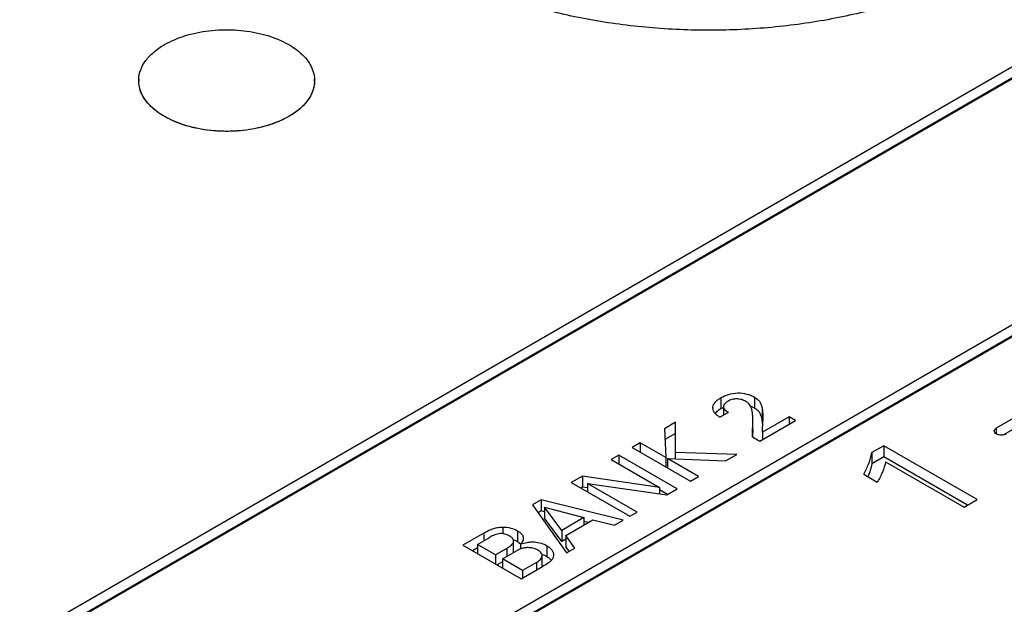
# Model space of a CAD drawing. Header units: inches. Extents: x 0 to 34, y 0 to 22.
# Tile 77 of 103: x 29.234 to 29.95, y 18.13 to 18.556. Entities that reach past the tile are written whole.
import ezdxf

# ---------------------------------------------------------------- set-up
doc = ezdxf.new("R2010")
doc.units = ezdxf.units.IN
doc.header["$LTSCALE"] = 1.87
doc.header["$MEASUREMENT"] = 0
doc.layers.get('0').update_dxf_attribs({"linetype": 'CONTINUOUS'})
doc.layers.add('02___PRT_ALL_AXES', color=7, linetype='CONTINUOUS')

msp = doc.modelspace()

# ---------------------------------------------------------------- linework, layer by layer
at = {"color": 7, "linetype": 'CONTINUOUS'}
for p, q in [((30.31283, 18.72721), (28.79569, 17.85123)), ((30.31283, 18.71917), (28.79609, 17.84343)), ((28.80306, 17.84698), (30.32019, 18.72295)), ((30.02264, 18.37196), (29.40849, 18.01736)), ((29.41585, 18.01311), (30.03001, 18.36771)), ((30.02264, 18.36393), (29.41123, 18.01091)), ((30.03058, 18.30818), (29.94443, 18.25844)), ((30.03058, 18.30015), (29.94974, 18.25347)), ((29.76858, 18.28094), (29.76858, 18.2729)), ((29.73815, 18.27314), (29.73819, 18.27373)), ((29.74408, 18.28053), (29.74408, 18.2725)), ((29.74597, 18.27416), (29.74597, 18.26788)), ((29.74338, 18.26638), (29.74956, 18.26996)), ((29.77417, 18.2724), (29.77417, 18.26437)), ((29.79367, 18.26659), (29.77429, 18.2554)), ((29.79832, 18.26391), (29.79367, 18.26659)), ((29.79367, 18.26659), (29.79367, 18.26122)), ((29.71113, 18.26266), (29.70307, 18.25801)), ((29.71112, 18.23601), (29.71113, 18.26266)), ((29.76705, 18.25204), (29.76724, 18.26553)), ((29.76722, 18.25621), (29.76724, 18.26425)), ((29.77241, 18.24895), (29.79832, 18.26391)), ((29.77442, 18.26239), (29.77417, 18.26437)), ((29.77429, 18.2554), (29.77464, 18.26343)), ((29.77451, 18.2603), (29.77442, 18.26239)), ((29.70307, 18.25801), (29.70394, 18.23702)), ((29.71113, 18.25463), (29.70339, 18.25016)), ((29.76724, 18.2575), (29.76716, 18.25204)), ((29.77429, 18.2554), (29.77429, 18.25003)), ((29.94443, 18.25844), (29.94443, 18.25419)), ((29.68533, 18.24777), (29.6795, 18.2444)), ((29.70394, 18.23702), (29.68533, 18.24777)), ((29.68533, 18.24777), (29.68533, 18.24103)), ((29.76705, 18.25204), (29.77241, 18.24895)), ((29.86259, 18.24563), (29.85385, 18.24059)), ((29.93051, 18.20641), (29.86259, 18.24563)), ((29.86259, 18.24563), (29.86259, 18.23759)), ((29.66977, 18.23878), (29.66435, 18.23565)), ((29.71228, 18.21423), (29.66977, 18.23878)), ((29.66977, 18.23878), (29.66977, 18.23252)), ((29.6795, 18.2444), (29.72202, 18.21985)), ((29.75571, 18.23931), (29.71112, 18.2407)), ((29.74746, 18.23454), (29.75571, 18.23931)), ((29.85385, 18.24059), (29.85385, 18.23255)), ((29.66435, 18.23565), (29.69951, 18.21535)), ((29.70394, 18.23702), (29.70394, 18.23029)), ((29.70529, 18.23624), (29.74746, 18.23454)), ((29.72785, 18.22322), (29.70529, 18.23624)), ((29.70529, 18.23624), (29.70529, 18.22951)), ((29.86259, 18.23759), (29.85385, 18.23255)), ((29.92355, 18.20239), (29.86259, 18.23759)), ((29.86388, 18.23401), (29.92109, 18.20098)), ((29.64344, 18.22358), (29.63526, 18.21885)), ((29.69951, 18.21535), (29.64344, 18.22358)), ((29.64344, 18.22358), (29.64344, 18.21554)), ((29.84807, 18.22489), (29.85788, 18.21922)), ((29.63526, 18.21885), (29.67777, 18.1943)), ((29.64703, 18.21824), (29.70475, 18.20988)), ((29.68313, 18.1974), (29.64703, 18.21824)), ((29.64703, 18.21824), (29.64703, 18.21206)), ((29.72202, 18.21985), (29.72785, 18.22322)), ((29.64344, 18.21554), (29.64221, 18.21483)), ((29.64703, 18.21502), (29.64344, 18.21554)), ((29.69951, 18.21535), (29.69951, 18.21064)), ((29.70533, 18.21021), (29.69951, 18.21357)), ((29.70475, 18.20988), (29.71228, 18.21423)), ((29.61333, 18.20619), (29.60703, 18.20255)), ((29.60703, 18.20255), (29.63164, 18.16767)), ((29.67304, 18.19157), (29.61333, 18.20619)), ((29.61333, 18.20619), (29.61333, 18.19816)), ((29.92109, 18.20098), (29.93051, 18.20641)), ((29.61333, 18.19816), (29.61105, 18.19684)), ((29.61574, 18.19756), (29.61333, 18.19816)), ((29.61574, 18.20085), (29.64441, 18.19334)), ((29.61574, 18.20085), (29.61574, 18.19282)), ((29.62834, 18.18406), (29.61574, 18.20085)), ((29.67777, 18.1943), (29.68313, 18.1974)), ((29.62834, 18.17602), (29.61574, 18.19282)), ((29.64441, 18.19334), (29.62834, 18.18406)), ((29.63123, 18.18021), (29.65096, 18.19161)), ((29.64441, 18.19334), (29.64441, 18.18783)), ((29.64772, 18.18973), (29.64441, 18.19054)), ((29.65096, 18.19161), (29.66662, 18.18787)), ((29.66662, 18.18787), (29.67304, 18.19157)), ((29.57155, 18.18207), (29.55636, 18.1733)), ((29.57155, 18.18207), (29.57155, 18.1765)), ((29.58538, 18.18646), (29.58538, 18.18163)), ((29.59599, 18.18381), (29.59599, 18.17577)), ((29.62834, 18.18406), (29.62834, 18.17602)), ((29.56689, 18.17381), (29.57538, 18.17871)), ((29.58003, 18.16622), (29.56689, 18.17381)), ((29.56689, 18.17381), (29.56689, 18.16721)), ((29.59328, 18.16836), (29.59328, 18.1764)), ((29.59838, 18.17406), (29.59599, 18.17577)), ((29.5984, 18.17412), (29.5984, 18.1706)), ((29.63123, 18.17769), (29.62834, 18.17602)), ((29.63123, 18.18021), (29.63123, 18.17218)), ((29.63771, 18.17117), (29.63123, 18.18021)), ((29.55636, 18.1733), (29.59887, 18.14875)), ((29.56689, 18.17135), (29.56332, 18.16928)), ((29.58828, 18.17098), (29.58003, 18.16622)), ((29.58003, 18.16622), (29.58003, 18.15963)), ((29.5851, 18.1633), (29.5954, 18.16925)), ((29.58828, 18.17098), (29.58828, 18.16514)), ((29.5984, 18.1706), (29.5954, 18.16925)), ((29.61749, 18.17289), (29.61749, 18.16485)), ((29.62235, 18.16625), (29.62202, 18.16436)), ((29.63363, 18.16882), (29.63123, 18.17218)), ((29.63164, 18.16767), (29.63771, 18.17117)), ((29.5851, 18.16111), (29.58128, 18.15891)), ((29.59982, 18.1548), (29.5851, 18.1633)), ((29.5851, 18.1633), (29.5851, 18.1567)), ((29.60989, 18.16061), (29.59982, 18.1548)), ((29.60989, 18.16061), (29.60989, 18.15511)), ((29.61401, 18.1576), (29.61401, 18.16563)), ((29.59887, 18.14875), (29.61436, 18.15769)), ((29.59982, 18.1548), (29.59982, 18.1493))]:
    msp.add_line(p, q, dxfattribs=at)
for centre, radius, start, end in [((29.75691, 18.25272), 0.02332, 63.3387, 67.82112), ((29.74313, 18.27314), 0.00498, 180.0191, 185.79657), ((29.75662, 18.25071), 0.02514, 115.08792, 119.92718), ((29.75679, 18.25249), 0.02357, 59.99744, 63.34041), ((29.58627, 18.15884), 0.01953, 68.23103, 69.23673), ((29.58646, 18.15925), 0.01907, 60.02077, 68.27826), ((29.59059, 18.16837), 0.00269, 352.0171, 359.93011), ((29.6072, 18.14729), 0.02034, 69.55494, 70.86048), ((29.60686, 18.14646), 0.02124, 59.97874, 69.47913), ((29.61093, 18.1576), 0.00308, 357.9469, 0.00004)]:
    msp.add_arc(centre, radius, start, end, dxfattribs=at)
for points, knots in [([(29.94, 18.59733), (29.92914, 18.59096), (29.90574, 18.57936), (29.86786, 18.56581), (29.82683, 18.55578), (29.78362, 18.54953), (29.73926, 18.54718), (29.6948, 18.54881), (29.6513, 18.55437), (29.62306, 18.56075), (29.60937, 18.5646)], [0, 0, 0, 0, 0.111036, 0.22952, 0.354041, 0.48284, 0.613929, 0.74521, 0.874572, 1, 1, 1, 1]), ([(29.33924, 18.53737), (29.34392, 18.54007), (29.35451, 18.54446), (29.37179, 18.54797), (29.39008, 18.54855), (29.40792, 18.54616), (29.4239, 18.54098), (29.4351, 18.53438), (29.44178, 18.52797), (29.44539, 18.52296), (29.44772, 18.51766), (29.44836, 18.51397), (29.44843, 18.51216)], [0, 0, 0, 0, 0.128166, 0.269132, 0.415753, 0.559864, 0.69374, 0.811648, 0.864017, 0.912228, 0.957112, 1, 1, 1, 1]), ([(29.32052, 18.51216), (29.32062, 18.51453), (29.32168, 18.51943), (29.32558, 18.52623), (29.33156, 18.5324), (29.33651, 18.53579), (29.33924, 18.53737)], [0, 0, 0, 0, 0.217768, 0.451615, 0.711053, 1, 1, 1, 1]), ([(29.42971, 18.48513), (29.42493, 18.48236), (29.41408, 18.4779), (29.3964, 18.47442), (29.37772, 18.47398), (29.3596, 18.47664), (29.34354, 18.48217), (29.33245, 18.48914), (29.32605, 18.49586), (29.32273, 18.50107), (29.32077, 18.50655), (29.32044, 18.51033), (29.32052, 18.51216)], [0, 0, 0, 0, 0.129188, 0.271396, 0.41907, 0.563631, 0.697071, 0.813676, 0.86524, 0.912712, 0.957119, 1, 1, 1, 1]), ([(29.44843, 18.51216), (29.44854, 18.50966), (29.44781, 18.50441), (29.44402, 18.49705), (29.43784, 18.49041), (29.43261, 18.4868), (29.42971, 18.48513)], [0, 0, 0, 0, 0.21792, 0.450434, 0.70943, 1, 1, 1, 1]), ([(29.74408, 18.28053), (29.74583, 18.28155), (29.7498, 18.28323), (29.7563, 18.28433), (29.76285, 18.28361), (29.76684, 18.28194), (29.76858, 18.28094)], [0, 0, 0, 0, 0.237855, 0.500293, 0.764209, 1, 1, 1, 1]), ([(29.76858, 18.28094), (29.76905, 18.28067), (29.76993, 18.28011), (29.77112, 18.27917), (29.77207, 18.27814), (29.77274, 18.27701), (29.77322, 18.27586), (29.77373, 18.27434), (29.77402, 18.27318), (29.77417, 18.2724)], [0, 0, 0, 0, 0.151775, 0.294602, 0.425691, 0.54667, 0.662824, 0.776539, 1, 1, 1, 1]), ([(29.73819, 18.27373), (29.73828, 18.27439), (29.73873, 18.27575), (29.74006, 18.27754), (29.74189, 18.27916), (29.74331, 18.28009), (29.74408, 18.28053)], [0, 0, 0, 0, 0.214441, 0.45091, 0.714432, 1, 1, 1, 1]), ([(29.74909, 18.27791), (29.74867, 18.27767), (29.74788, 18.27716), (29.74686, 18.27628), (29.74614, 18.27529), (29.74597, 18.27452), (29.74597, 18.27416)], [0, 0, 0, 0, 0.287784, 0.553315, 0.787677, 1, 1, 1, 1]), ([(29.74597, 18.27416), (29.74597, 18.27375), (29.74618, 18.27288), (29.74702, 18.27177), (29.74819, 18.2708), (29.74909, 18.27023), (29.74956, 18.26996)], [0, 0, 0, 0, 0.212364, 0.447305, 0.712951, 1, 1, 1, 1]), ([(29.76227, 18.27785), (29.76133, 18.27839), (29.75919, 18.27931), (29.75568, 18.27984), (29.75216, 18.27939), (29.75003, 18.27846), (29.74909, 18.27791)], [0, 0, 0, 0, 0.237193, 0.500522, 0.764013, 1, 1, 1, 1]), ([(29.76652, 18.27193), (29.76622, 18.27303), (29.76544, 18.27546), (29.76344, 18.27717), (29.76227, 18.27785)], [0, 0, 0, 0, 0.457313, 1, 1, 1, 1]), ([(29.74338, 18.26638), (29.7427, 18.2668), (29.74141, 18.26764), (29.73974, 18.26909), (29.7386, 18.27078), (29.73824, 18.27203), (29.73818, 18.27264)], [0, 0, 0, 0, 0.284446, 0.546789, 0.783028, 1, 1, 1, 1]), ([(29.74408, 18.2725), (29.74366, 18.27226), (29.74213, 18.27131), (29.7407, 18.27015), (29.73984, 18.26914)], [0, 0, 0, 0, 0.26595, 1, 1, 1, 1]), ([(29.76724, 18.26553), (29.76724, 18.26607), (29.7672, 18.26822), (29.76693, 18.27037), (29.76652, 18.27193)], [0, 0, 0, 0, 0.249087, 1, 1, 1, 1]), ([(29.77417, 18.26437), (29.77402, 18.26514), (29.77373, 18.26631), (29.77322, 18.26783), (29.77274, 18.26898), (29.77207, 18.27011), (29.77112, 18.27114), (29.76993, 18.27207), (29.76905, 18.27263), (29.76858, 18.2729)], [0, 0, 0, 0, 0.223461, 0.337176, 0.45333, 0.574309, 0.705398, 0.848225, 1, 1, 1, 1]), ([(29.77417, 18.2724), (29.77446, 18.27093), (29.77448, 18.26791), (29.77464, 18.26493), (29.77464, 18.26343)], [0, 0, 0, 0, 0.500418, 1, 1, 1, 1]), ([(29.9429, 18.25631), (29.9429, 18.25672), (29.94327, 18.25762), (29.944, 18.25819), (29.94443, 18.25844)], [0, 0, 0, 0, 0.453753, 1, 1, 1, 1]), ([(29.94443, 18.25419), (29.944, 18.25443), (29.94327, 18.25501), (29.9429, 18.2559), (29.9429, 18.25631)], [0, 0, 0, 0, 0.546248, 1, 1, 1, 1]), ([(29.95179, 18.25419), (29.95127, 18.25389), (29.95006, 18.25345), (29.94811, 18.25323), (29.94617, 18.25345), (29.94495, 18.25389), (29.94443, 18.25419)], [0, 0, 0, 0, 0.23566, 0.500002, 0.764342, 1, 1, 1, 1]), ([(29.84807, 18.22489), (29.84943, 18.22739), (29.85175, 18.23248), (29.85346, 18.23787), (29.85385, 18.24059)], [0, 0, 0, 0, 0.509244, 1, 1, 1, 1]), ([(29.85385, 18.23255), (29.85362, 18.23095), (29.85283, 18.22777), (29.85169, 18.2247), (29.85107, 18.22317)], [0, 0, 0, 0, 0.493998, 1, 1, 1, 1]), ([(29.86388, 18.23401), (29.86348, 18.23143), (29.8617, 18.22633), (29.85933, 18.22153), (29.85788, 18.21922)], [0, 0, 0, 0, 0.488748, 1, 1, 1, 1]), ([(29.57155, 18.18207), (29.57251, 18.18263), (29.57449, 18.18377), (29.57774, 18.18525), (29.58142, 18.1862), (29.58404, 18.18645), (29.58538, 18.18646)], [0, 0, 0, 0, 0.227261, 0.465989, 0.726306, 1, 1, 1, 1]), ([(29.5904, 18.17996), (29.58928, 18.18061), (29.58671, 18.18171), (29.58318, 18.18178), (29.58045, 18.18116), (29.57806, 18.18023), (29.57643, 18.17932), (29.57538, 18.17871)], [0, 0, 0, 0, 0.244373, 0.516609, 0.648202, 0.771042, 1, 1, 1, 1]), ([(29.58538, 18.18646), (29.58732, 18.18648), (29.59103, 18.18608), (29.59448, 18.18468), (29.59599, 18.18381)], [0, 0, 0, 0, 0.527468, 1, 1, 1, 1]), ([(29.59599, 18.18381), (29.59659, 18.18346), (29.59772, 18.18272), (29.59914, 18.18142), (29.60009, 18.17994), (29.60032, 18.17884), (29.60032, 18.17832)], [0, 0, 0, 0, 0.288615, 0.551631, 0.785568, 1, 1, 1, 1]), ([(29.58828, 18.17098), (29.5889, 18.17135), (29.59011, 18.17208), (29.59171, 18.17331), (29.5929, 18.17472), (29.59328, 18.17586), (29.59328, 18.1764)], [0, 0, 0, 0, 0.284707, 0.550938, 0.788817, 1, 1, 1, 1]), ([(29.59328, 18.1764), (29.59328, 18.17674), (29.59312, 18.17745), (29.59246, 18.1784), (29.59153, 18.17925), (29.5908, 18.17973), (29.5904, 18.17996)], [0, 0, 0, 0, 0.211897, 0.446886, 0.712166, 1, 1, 1, 1]), ([(29.60032, 18.17832), (29.60032, 18.17796), (29.60017, 18.17701), (29.59949, 18.17558), (29.59879, 18.1746), (29.5984, 18.17412)], [0, 0, 0, 0, 0.233564, 0.603707, 1, 1, 1, 1]), ([(29.5984, 18.17412), (29.59998, 18.17462), (29.60241, 18.17527), (29.60577, 18.17568), (29.60919, 18.17568), (29.61324, 18.17496), (29.61618, 18.17364), (29.61749, 18.17289)], [0, 0, 0, 0, 0.251221, 0.381649, 0.514031, 0.770022, 1, 1, 1, 1]), ([(29.61089, 18.1697), (29.61003, 18.17019), (29.60806, 18.17098), (29.60489, 18.17158), (29.60157, 18.17149), (29.59942, 18.17095), (29.5984, 18.1706)], [0, 0, 0, 0, 0.231216, 0.488205, 0.748593, 1, 1, 1, 1]), ([(29.61401, 18.16563), (29.61401, 18.16602), (29.61386, 18.16682), (29.61318, 18.16793), (29.61216, 18.16889), (29.61133, 18.16944), (29.61089, 18.1697)], [0, 0, 0, 0, 0.215477, 0.448808, 0.711146, 1, 1, 1, 1]), ([(29.61749, 18.17289), (29.6182, 18.17248), (29.61951, 18.17158), (29.62108, 18.16996), (29.62211, 18.16817), (29.62235, 18.16687), (29.62235, 18.16625)], [0, 0, 0, 0, 0.288003, 0.549369, 0.78386, 1, 1, 1, 1]), ([(29.60989, 18.16061), (29.61045, 18.16094), (29.61149, 18.16162), (29.61281, 18.16282), (29.61375, 18.16414), (29.61401, 18.16515), (29.61401, 18.16563)], [0, 0, 0, 0, 0.286605, 0.552119, 0.788177, 1, 1, 1, 1]), ([(29.62202, 18.16436), (29.62177, 18.16366), (29.6209, 18.16229), (29.61835, 18.15995), (29.61597, 18.15862), (29.61436, 18.15769)], [0, 0, 0, 0, 0.215697, 0.460058, 1, 1, 1, 1]), ([(29.62072, 18.16223), (29.62051, 18.16248), (29.61955, 18.1635), (29.61841, 18.16432), (29.61749, 18.16485)], [0, 0, 0, 0, 0.234743, 1, 1, 1, 1])]:
    msp.add_open_spline(points, degree=3, knots=knots, dxfattribs=at)
at = {"layer": '02___PRT_ALL_AXES', "color": 7, "linetype": 'CONTINUOUS'}
for p, q in [((29.42971, 18.48513), (29.42489, 18.48261)), ((29.43407, 18.48791), (29.42971, 18.48513))]:
    msp.add_line(p, q, dxfattribs=at)
for centre, start, end in [((29.34185, 18.51125), 177.55155, 181.81924), ((29.4271, 18.51125), 358.18076, 2.44845)]:
    msp.add_arc(centre, 0.02135, start, end, dxfattribs=at)
for points, knots in [([(29.33924, 18.53737), (29.34392, 18.54007), (29.35451, 18.54446), (29.37179, 18.54797), (29.39008, 18.54855), (29.40792, 18.54616), (29.4239, 18.54098), (29.4351, 18.53438), (29.44178, 18.52797), (29.44539, 18.52296), (29.44772, 18.51766), (29.44836, 18.51397), (29.44843, 18.51216)], [0, 0, 0, 0, 0.128166, 0.269132, 0.415753, 0.559864, 0.69374, 0.811648, 0.864017, 0.912228, 0.957112, 1, 1, 1, 1]), ([(29.32052, 18.51216), (29.32062, 18.51453), (29.32168, 18.51943), (29.32558, 18.52623), (29.33156, 18.5324), (29.33651, 18.53579), (29.33924, 18.53737)], [0, 0, 0, 0, 0.217769, 0.451615, 0.711052, 1, 1, 1, 1]), ([(29.42489, 18.48261), (29.42002, 18.48032), (29.40934, 18.4767), (29.39234, 18.47412), (29.37474, 18.47426), (29.35786, 18.47714), (29.34294, 18.48254), (29.3326, 18.4891), (29.32649, 18.49535), (29.32321, 18.5002), (29.32112, 18.5053), (29.32057, 18.50884), (29.32051, 18.51057)], [0, 0, 0, 0, 0.133074, 0.27652, 0.42334, 0.565987, 0.697596, 0.813337, 0.864898, 0.912568, 0.957178, 1, 1, 1, 1]), ([(29.44844, 18.51057), (29.44838, 18.5085), (29.44761, 18.50425), (29.44467, 18.49823), (29.44008, 18.49263), (29.43621, 18.48942), (29.43407, 18.48791)], [0, 0, 0, 0, 0.223414, 0.459555, 0.716895, 1, 1, 1, 1])]:
    msp.add_open_spline(points, degree=3, knots=knots, dxfattribs=at)

doc.saveas('drawing.dxf')
